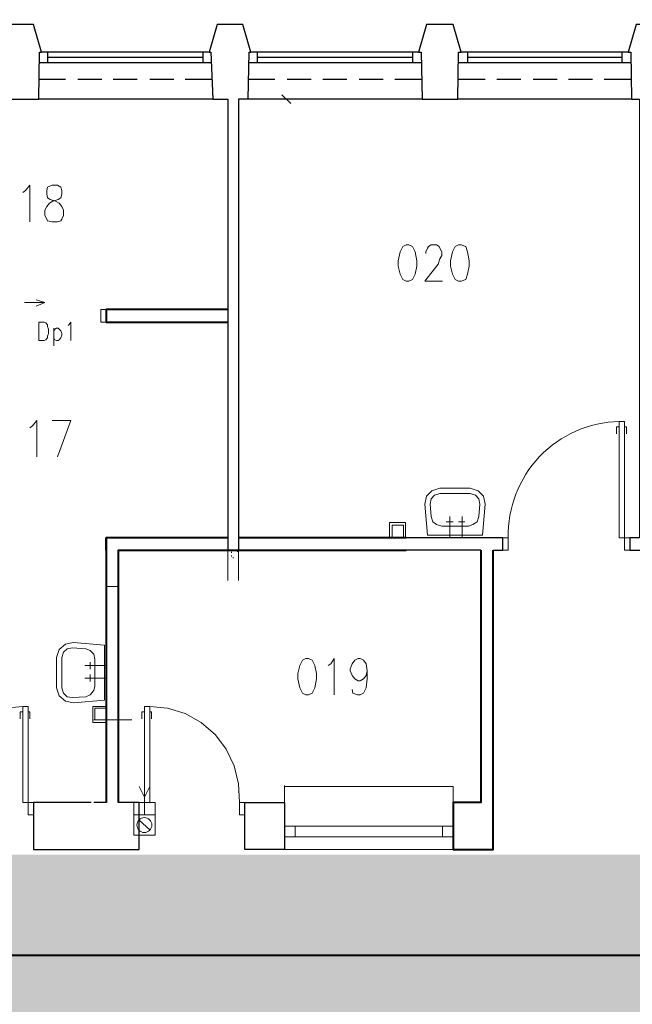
# Model space of a CAD drawing. Header units: millimetres. Extents: x 1 to 17496, y 1 to 30809.
# Tile 18 of 256: x 7727 to 8308, y 4925 to 5859. Entities that reach past the tile are written whole.
import ezdxf

# ---------------------------------------------------------------- set-up
doc = ezdxf.new("R2010")
doc.units = ezdxf.units.MM
doc.linetypes.add('CENTER', pattern=[2, 1.25, -0.25, 0.25, -0.25])
doc.layers.add('0_Przyz_instalacja do central', color=1, linetype='Continuous', lineweight=40)
doc.layers.add('N_SSP_ewakuacja', color=4, linetype='CENTER', lineweight=40)
doc.layers.add('PDF _Geometria', color=7, linetype='Continuous')

msp = doc.modelspace()

# ---------------------------------------------------------------- hatches: boundary and pattern name
at = {"layer": 'N_SSP_ewakuacja', "transparency": 33554457}
h = msp.add_hatch(color=51, dxfattribs=at)
h.dxf.hatch_style = 1
h.paths.add_polyline_path([(6454.08, 5066.87), (6453.99, 5052.9), (6453.99, 4775.48), (9408.52, 4775.48), (9408.52, 4041.96), (9204.46, 4041.96), (9204.46, 3752.55), (9627.24, 3752.55), (9627.24, 4061.96), (9667.25, 4061.96), (9667.25, 4771.48), (13332.18, 4771.48), (13332.18, 4647.44), (13550.9, 4647.44), (13550.9, 4999.53), (13314.84, 4999.53), (13314.84, 5063.55), (12355.93, 5063.55), (12355.93, 5004.87), (12082.53, 5004.87), (12082.53, 5059.55), (10704.85, 5059.55), (10704.85, 5774.4), (10878.22, 5774.4), (10878.22, 6054.47), (10775.29, 6054.47), (10775.29, 6054.6), (10522.93, 6054.6), (10522.93, 5775.2), (10324.13, 5775.2), (10324.13, 5353.59), (10533.35, 5353.59), (10533.35, 5066.16), (9552.26, 5066.16), (9552.26, 5846.74), (9606.89, 5846.74), (9606.89, 6307.65), (9361.06, 6307.65), (9361.06, 5066.87)])

# ---------------------------------------------------------------- linework, layer by layer
at = {"layer": '0_Przyz_instalacja do central'}
msp.add_lwpolyline([(10538.86, 5307.81), (10558.5, 5307.81), (10558.5, 5054.53), (10558.3, 5054.53), (10558.3, 5050.97), (10558.39, 5050.97), (10558.39, 4971.37), (6510.83, 4971.37), (6510.83, 5041.03), (6510.83, 4971.48), (3646.7, 4971.48), (3646.7, 5045.76)], dxfattribs=at)
at = {"layer": 'PDF _Geometria', "lineweight": 25}
for points in [[(8307.48, 5783.68), (8142.41, 5783.68), (8143.25, 5828.31), (8145.78, 5828.31), (8138.2, 5854.42), (8125.56, 5854.42), (8112.93, 5854.42), (8105.35, 5828.31), (8107.88, 5828.31), (8108.72, 5783.68), (7943.64, 5783.68), (7944.49, 5828.31), (7946.17, 5828.31), (7938.59, 5854.42), (7926.8, 5854.42), (7914.17, 5854.42), (7906.59, 5828.31), (7908.27, 5828.31), (7909.95, 5783.68), (7744.88, 5783.68), (7745.72, 5828.31), (7747.4, 5828.31), (7739.82, 5854.42), (7727.19, 5854.42), (7715.4, 5854.42)], [(8539.94, 5783.68), (8506.25, 5783.68), (8341.17, 5783.68), (8342.02, 5828.31), (8344.54, 5828.31), (8336.96, 5854.42), (8324.33, 5854.42), (8311.7, 5854.42), (8304.11, 5828.31), (8306.64, 5828.31), (8307.48, 5783.68), (8315.06, 5783.68), (8315.06, 5367.62), (8305.8, 5367.62), (8305.8, 5355.83), (8333.59, 5355.83), (8333.59, 5487.21)], [(7906.59, 5828.31), (7747.4, 5828.31)], [(7753.3, 5828.31), (7753.3, 5818.21)], [(7900.69, 5828.31), (7900.69, 5818.21)], [(8105.35, 5828.31), (7946.17, 5828.31)], [(7952.07, 5828.31), (7952.07, 5818.21)], [(8099.45, 5828.31), (8099.45, 5818.21)], [(8304.11, 5828.31), (8145.78, 5828.31)], [(8151.67, 5828.31), (8151.67, 5818.21)], [(8298.22, 5828.31), (8298.22, 5818.21)], [(7900.69, 5823.26), (7753.3, 5823.26)], [(8099.45, 5823.26), (7952.07, 5823.26)], [(8298.22, 5823.26), (8151.67, 5823.26)], [(7909.11, 5818.21), (7744.88, 5818.21)], [(8107.88, 5818.21), (7944.49, 5818.21)], [(8306.64, 5818.21), (8143.25, 5818.21)], [(7770.14, 5802.21), (7744.88, 5802.21)], [(7804.68, 5802.21), (7781.94, 5802.21)], [(7838.37, 5802.21), (7815.63, 5802.21)], [(7872.9, 5802.21), (7850.16, 5802.21)], [(7909.11, 5802.21), (7883.85, 5802.21)], [(7968.91, 5802.21), (7943.64, 5802.21)], [(8003.44, 5802.21), (7980.7, 5802.21)], [(8037.13, 5802.21), (8014.39, 5802.21)], [(8071.66, 5802.21), (8048.92, 5802.21)], [(8107.88, 5802.21), (8082.61, 5802.21)], [(8168.52, 5802.21), (8142.41, 5802.21)], [(8202.21, 5802.21), (8179.47, 5802.21)], [(8236.74, 5802.21), (8214, 5802.21)], [(8270.43, 5802.21), (8247.69, 5802.21)], [(8307.48, 5802.21), (8281.37, 5802.21)], [(7710.35, 5783.68), (7744.88, 5783.68)], [(7909.95, 5783.68), (7924.27, 5783.68), (7924.27, 5355.83)], [(7943.64, 5783.68), (7934.38, 5783.68), (7934.38, 5355.83)], [(8108.72, 5783.68), (8142.41, 5783.68)], [(8176.1, 5355.83), (8185.36, 5355.83), (8185.36, 5367.62), (8093.56, 5367.62)], [(8164.31, 5355.83), (8093.56, 5355.83)], [(7794.73, 5116.64), (7739.82, 5116.64), (7739.82, 5072), (7803.78, 5072)], [(7808.89, 5116.64), (7797.1, 5116.64)], [(7797.1, 5072), (7840.05, 5072), (7840.05, 5116.64), (7820.68, 5116.64)]]:
    msp.add_lwpolyline(points, dxfattribs=at)
at = {"layer": 'PDF _Geometria', "lineweight": 18}
for points in [[(7989.12, 5783.68), (7971.44, 5783.68)], [(7984.07, 5779.47), (7975.65, 5787.89)], [(7729.72, 5695.24), (7732.24, 5696.93), (7736.46, 5701.98), (7736.46, 5667.45)], [(8112.09, 5637.13), (8112.09, 5638.81), (8113.77, 5642.18), (8114.61, 5643.87), (8117.14, 5645.55), (8122.19, 5645.55), (8124.72, 5643.87), (8125.56, 5642.18), (8127.25, 5638.81), (8127.25, 5635.45), (8125.56, 5632.08), (8123.88, 5627.02), (8111.25, 5611.02), (8128.09, 5611.02)], [(7924.27, 5614.39), (7924.27, 5632.08)], [(7731.4, 5590.81), (7750.77, 5590.81), (7742.35, 5593.33)], [(7750.77, 5590.81), (7742.35, 5587.44)], [(7772.67, 5568.91), (7773.51, 5569.75), (7775.2, 5572.28), (7775.2, 5554.59)], [(7759.2, 5566.38), (7759.2, 5549.54)], [(7759.2, 5563.86), (7760.04, 5565.54), (7761.72, 5566.38), (7763.41, 5566.38), (7764.25, 5565.54), (7765.93, 5563.86), (7766.78, 5561.33), (7766.78, 5559.64), (7765.93, 5557.12), (7764.25, 5555.43), (7763.41, 5554.59), (7761.72, 5554.59), (7760.04, 5555.43), (7759.2, 5557.12)], [(7934.38, 5500.69), (7934.38, 5483)], [(7736.46, 5472.05), (7738.98, 5473.74), (7743.19, 5478.79), (7743.19, 5444.26)], [(7762.56, 5444.26), (7775.2, 5478.79), (7757.51, 5478.79)], [(8295.69, 5472.9), (8293.17, 5472.9), (8293.17, 5466.16)], [(8300.75, 5472.9), (8302.43, 5472.9), (8302.43, 5466.16)], [(7924.27, 5389.52), (7924.27, 5407.2)], [(8092.72, 5367.62), (8092.72, 5381.94), (8077.56, 5381.94), (8077.56, 5367.62)], [(8131.46, 5382.78), (8138.2, 5382.78)], [(8134.83, 5367.62), (8134.83, 5387.83)], [(8149.15, 5382.78), (8143.25, 5382.78)], [(8146.62, 5367.62), (8146.62, 5387.83)], [(8091.03, 5367.62), (8091.03, 5379.41), (8080.08, 5379.41), (8080.08, 5367.62)], [(7924.27, 5355.83), (7924.27, 5327.19)], [(7927.64, 5353.3), (7927.64, 5354.14)], [(7933.54, 5354.14), (7933.54, 5354.98)], [(7934.38, 5355.83), (7934.38, 5327.19)], [(7927.64, 5349.93), (7927.64, 5350.77)], [(7929.33, 5348.25), (7929.33, 5349.09)], [(7808.89, 5321.3), (7820.68, 5321.3), (7808.89, 5321.3)], [(7793.73, 5249.71), (7793.73, 5242.97)], [(8019.44, 5246.34), (8021.97, 5248.02), (8025.34, 5253.08), (8025.34, 5218.54)], [(8056.5, 5241.28), (8055.66, 5237.07), (8053.13, 5233.7), (8049.76, 5232.02), (8048.08, 5232.02), (8044.71, 5233.7), (8042.18, 5237.07), (8040.5, 5241.28), (8040.5, 5242.97), (8042.18, 5248.02), (8044.71, 5251.39), (8048.08, 5253.08), (8049.76, 5253.08), (8053.13, 5251.39), (8055.66, 5248.02), (8056.5, 5241.28), (8056.5, 5233.7), (8055.66, 5225.28), (8053.13, 5220.23), (8049.76, 5218.54), (8047.24, 5218.54), (8043.03, 5220.23), (8042.18, 5223.6)], [(7808.89, 5246.34), (7788.67, 5246.34)], [(7808.89, 5234.55), (7788.67, 5234.55)], [(7793.73, 5231.18), (7793.73, 5237.92)], [(7643.81, 5116.64), (7644.65, 5134.32), (7648.86, 5151.17), (7656.44, 5167.17), (7667.39, 5180.64), (7680.87, 5192.44), (7696.03, 5200.86), (7712.03, 5205.91), (7729.72, 5207.6)], [(7729.72, 5202.54), (7727.19, 5202.54), (7727.19, 5195.8)], [(7734.77, 5202.54), (7736.46, 5202.54), (7736.46, 5195.8)], [(7808.89, 5207.6), (7796.25, 5207.6), (7796.25, 5192.44), (7808.89, 5192.44)], [(7808.89, 5205.91), (7797.94, 5205.91), (7797.94, 5194.96), (7808.89, 5194.96), (7814.78, 5194.96), (7802.99, 5194.96), (7797.1, 5194.96)], [(7845.1, 5202.54), (7842.58, 5202.54), (7842.58, 5195.8)], [(7935.22, 5116.64), (7934.38, 5134.32), (7930.17, 5151.17), (7922.59, 5167.17), (7912.48, 5180.64), (7899.01, 5192.44), (7883.85, 5200.86), (7867, 5205.91), (7850.16, 5207.6)], [(7850.16, 5202.54), (7851.84, 5202.54), (7851.84, 5195.8)], [(7827.42, 5194.96), (7814.78, 5194.96), (7827.42, 5194.96), (7833.31, 5194.96)], [(7845.1, 5146.96), (7845.1, 5121.69), (7850.16, 5131.8)], [(7808.89, 5129.27), (7808.89, 5141.06)], [(7845.1, 5121.69), (7840.05, 5131.8)], [(7978.17, 5116.64), (7978.17, 5132.64)], [(8138.2, 5116.64), (8138.2, 5131.8), (7978.17, 5131.8)], [(7934.38, 5125.9), (7934.38, 5126.74)], [(7835, 5104.84), (7835, 5116.64), (7855.21, 5116.64), (7855.21, 5104.84)], [(7840.05, 5099.79), (7850.16, 5090.53)], [(7855.21, 5098.11), (7855.21, 5098.95)], [(7978.17, 5093.9), (8138.2, 5093.9)], [(7988.28, 5093.9), (7988.28, 5083.79)], [(8128.09, 5083.79), (8128.09, 5093.9)], [(7978.17, 5083.79), (8138.2, 5083.79)], [(7978.17, 5072), (8138.2, 5072)]]:
    msp.add_lwpolyline(points, dxfattribs=at)
for points in [[(7757.51, 5701.98), (7753.3, 5700.3), (7752.46, 5696.93), (7752.46, 5693.56), (7753.3, 5690.19), (7755.83, 5688.51), (7760.88, 5686.82), (7764.25, 5685.14), (7766.78, 5681.77), (7768.46, 5678.4), (7768.46, 5673.35), (7766.78, 5669.98), (7765.93, 5668.29), (7762.56, 5667.45), (7757.51, 5667.45), (7753.3, 5668.29), (7752.46, 5669.98), (7750.77, 5673.35), (7750.77, 5678.4), (7752.46, 5681.77), (7754.98, 5685.14), (7758.35, 5686.82), (7763.41, 5688.51), (7765.93, 5690.19), (7766.78, 5693.56), (7766.78, 5696.93), (7765.93, 5700.3), (7762.56, 5701.98)], [(8093.56, 5645.55), (8090.19, 5643.87), (8087.66, 5638.81), (8085.98, 5630.39), (8085.98, 5625.34), (8087.66, 5617.76), (8090.19, 5612.71), (8093.56, 5611.02), (8096.09, 5611.02), (8099.45, 5612.71), (8101.98, 5617.76), (8103.67, 5625.34), (8103.67, 5630.39), (8101.98, 5638.81), (8099.45, 5643.87), (8096.09, 5645.55)], [(8143.25, 5645.55), (8139.88, 5643.87), (8137.35, 5638.81), (8135.67, 5630.39), (8135.67, 5625.34), (8137.35, 5617.76), (8139.88, 5612.71), (8143.25, 5611.02), (8145.78, 5611.02), (8149.99, 5612.71), (8151.67, 5617.76), (8153.36, 5625.34), (8153.36, 5630.39), (8151.67, 5638.81), (8149.99, 5643.87), (8145.78, 5645.55)], [(7808.89, 5572.28), (7808.89, 5584.07), (7803.83, 5584.07), (7803.83, 5572.28)], [(7744.88, 5554.59), (7744.88, 5572.28), (7749.93, 5572.28), (7751.62, 5571.44), (7753.3, 5569.75), (7753.3, 5568.07), (7754.14, 5565.54), (7754.14, 5561.33), (7753.3, 5558.8), (7753.3, 5557.12), (7751.62, 5555.43), (7749.93, 5554.59)], [(8295.69, 5477.95), (8295.69, 5367.62), (8305.8, 5367.62), (8305.8, 5355.83), (8300.75, 5355.83), (8300.75, 5477.95)], [(8113.77, 5370.14), (8111.25, 5399.62), (8112.93, 5407.2), (8117.98, 5412.26), (8125.56, 5414.78), (8154.2, 5414.78), (8161.78, 5412.26), (8166.83, 5407.2), (8168.52, 5399.62), (8165.99, 5370.14)], [(8127.25, 5378.57), (8152.51, 5378.57), (8156.73, 5380.25), (8160.94, 5382.78), (8162.62, 5387.83), (8163.46, 5399.62), (8162.62, 5404.68), (8159.25, 5408.04), (8154.2, 5409.73), (8125.56, 5409.73), (8120.51, 5408.04), (8117.14, 5404.68), (8116.3, 5399.62), (8117.14, 5387.83), (8118.83, 5382.78), (8122.19, 5380.25)], [(8190.41, 5355.83), (8190.41, 5367.62), (8185.36, 5367.62), (8185.36, 5355.83)], [(7808.89, 5329.72), (7808.89, 5312.03)], [(7820.68, 5312.03), (7820.68, 5329.72)], [(7807.2, 5213.49), (7777.72, 5210.96), (7770.14, 5212.65), (7764.25, 5217.7), (7761.72, 5225.28), (7761.72, 5253.92), (7764.25, 5261.5), (7770.14, 5266.55), (7777.72, 5268.24), (7807.2, 5265.71)], [(7797.94, 5226.97), (7797.94, 5252.23), (7797.1, 5257.29), (7793.73, 5260.66), (7789.52, 5262.34), (7776.88, 5263.18), (7771.83, 5262.34), (7768.46, 5258.97), (7766.78, 5253.92), (7766.78, 5225.28), (7768.46, 5220.23), (7771.83, 5216.86), (7776.88, 5216.02), (7789.52, 5216.86), (7793.73, 5218.54), (7797.1, 5222.76)], [(7998.39, 5253.08), (7995.02, 5251.39), (7992.49, 5246.34), (7990.81, 5238.76), (7990.81, 5233.7), (7992.49, 5225.28), (7995.02, 5220.23), (7998.39, 5218.54), (8000.91, 5218.54), (8004.28, 5220.23), (8006.81, 5225.28), (8008.49, 5233.7), (8008.49, 5238.76), (8006.81, 5246.34), (8004.28, 5251.39), (8000.91, 5253.08)], [(7729.72, 5207.6), (7729.72, 5116.64), (7739.82, 5116.64), (7739.82, 5104.84), (7734.77, 5104.84), (7734.77, 5207.6)], [(7808.89, 5203.38), (7808.89, 5185.7)], [(7820.68, 5203.38), (7820.68, 5185.7)], [(7850.16, 5207.6), (7850.16, 5116.64), (7840.05, 5116.64), (7840.05, 5104.84), (7845.1, 5104.84), (7845.1, 5207.6)], [(7940.27, 5104.84), (7940.27, 5116.64), (7935.22, 5116.64), (7935.22, 5104.84)], [(7855.21, 5085.47), (7855.21, 5104.84), (7835, 5104.84), (7835, 5085.47)]]:
    msp.add_lwpolyline(points, close=True, dxfattribs=at)
at = {"layer": 'PDF _Geometria', "lineweight": 40}
for points in [[(7924.27, 5584.07), (7808.89, 5584.07), (7808.89, 5572.28), (7924.27, 5572.28)], [(7808.89, 5355.83), (7808.89, 5367.62)], [(7924.27, 5367.62), (7808.89, 5367.62), (7808.89, 5116.64)], [(8093.56, 5367.62), (7934.38, 5367.62)], [(7820.68, 5116.64), (7820.68, 5355.83), (8093.56, 5355.83)], [(8164.31, 5355.83), (8164.31, 5116.64), (8138.2, 5116.64), (8138.2, 5072), (8176.1, 5072), (8176.1, 5355.83)]]:
    msp.add_lwpolyline(points, dxfattribs=at)
at = {"layer": 'PDF _Geometria', "lineweight": 25}
msp.add_lwpolyline([(7978.17, 5072), (7940.27, 5072), (7940.27, 5116.64), (7978.17, 5116.64)], close=True, dxfattribs=at)
at = {"layer": 'PDF _Geometria', "lineweight": 18}
msp.add_circle((7845.1, 5095.06), 7.06, dxfattribs=at)
msp.add_arc((8298.16, 5370.2), 107.78, 91.31271, 181.37254, dxfattribs=at)

doc.saveas('drawing.dxf')
